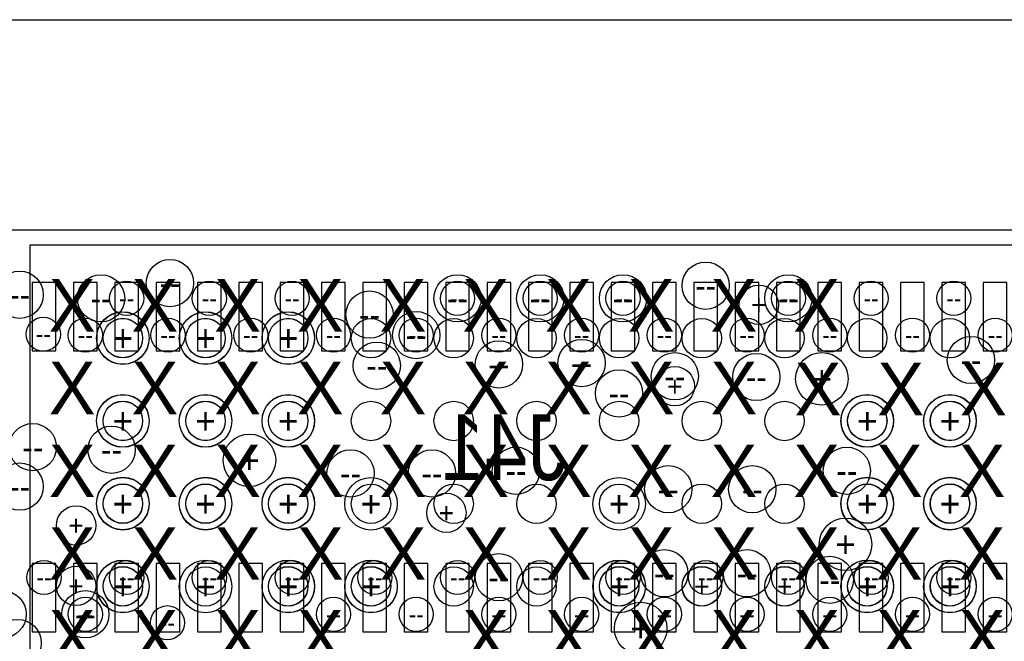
# Model space of a CAD drawing. Extents: x -22 to 398, y -34 to 263.
# Tile 19 of 39: x 25 to 35, y 29 to 35. Entities that reach past the tile are written whole.
import ezdxf
from ezdxf.enums import TextEntityAlignment as Align

# ---------------------------------------------------------------- set-up
doc = ezdxf.new("R2010")
doc.units = 0
for name, color, linetype in [('ASSY_BOT', 17, 'CONTINUOUS'), ('BOT', 16, 'CONTINUOUS'), ('DRILL', 12, 'CONTINUOUS'), ('OUTLINE', 6, 'CONTINUOUS'), ('SILK_TOP', 14, 'CONTINUOUS'), ('TOP', 15, 'CONTINUOUS')]:
    doc.layers.add(name, color=color, linetype=linetype)

# ---------------------------------------------------------------- blocks, each defined once
blk = doc.blocks.new('FIGURE_CIRCLE')
blk.add_circle((0, 0), 0.5)

msp = doc.modelspace()

# ---------------------------------------------------------------- linework, layer by layer
at = {"layer": 'BOT'}
for points in [[(25.381458, 32.040576), (25.381458, 32.700976), (25.152858, 32.700976), (25.152858, 32.040576)], [(25.781508, 32.040576), (25.781508, 32.700976), (25.552908, 32.700976), (25.552908, 32.040576)], [(26.181304, 32.040576), (26.181304, 32.700976), (25.952704, 32.700976), (25.952704, 32.040576)], [(26.581354, 32.040576), (26.581354, 32.700976), (26.352754, 32.700976), (26.352754, 32.040576)], [(26.981404, 32.040576), (26.981404, 32.700976), (26.752804, 32.700976), (26.752804, 32.040576)], [(27.381454, 32.040576), (27.381454, 32.700976), (27.152854, 32.700976), (27.152854, 32.040576)], [(27.781504, 32.040576), (27.781504, 32.700976), (27.552904, 32.700976), (27.552904, 32.040576)], [(28.1813, 32.040576), (28.1813, 32.700976), (27.9527, 32.700976), (27.9527, 32.040576)], [(28.58135, 32.040576), (28.58135, 32.700976), (28.35275, 32.700976), (28.35275, 32.040576)], [(28.9814, 32.040576), (28.9814, 32.700976), (28.7528, 32.700976), (28.7528, 32.040576)], [(29.38145, 32.040576), (29.38145, 32.700976), (29.15285, 32.700976), (29.15285, 32.040576)], [(29.7815, 32.040576), (29.7815, 32.700976), (29.5529, 32.700976), (29.5529, 32.040576)], [(30.18155, 32.040576), (30.18155, 32.700976), (29.95295, 32.700976), (29.95295, 32.040576)], [(30.5816, 32.040576), (30.5816, 32.700976), (30.353, 32.700976), (30.353, 32.040576)], [(30.981396, 32.040576), (30.981396, 32.700976), (30.752796, 32.700976), (30.752796, 32.040576)], [(31.381446, 32.040576), (31.381446, 32.700976), (31.152846, 32.700976), (31.152846, 32.040576)], [(31.781496, 32.040576), (31.781496, 32.700976), (31.552896, 32.700976), (31.552896, 32.040576)], [(32.181546, 32.040576), (32.181546, 32.700976), (31.952946, 32.700976), (31.952946, 32.040576)], [(32.581596, 32.040576), (32.581596, 32.700976), (32.352996, 32.700976), (32.352996, 32.040576)], [(32.981646, 32.040576), (32.981646, 32.700976), (32.753046, 32.700976), (32.753046, 32.040576)], [(33.381696, 32.040576), (33.381696, 32.700976), (33.153096, 32.700976), (33.153096, 32.040576)], [(33.781492, 32.040576), (33.781492, 32.700976), (33.552892, 32.700976), (33.552892, 32.040576)], [(34.181542, 32.040576), (34.181542, 32.700976), (33.952942, 32.700976), (33.952942, 32.040576)], [(34.581592, 32.040576), (34.581592, 32.700976), (34.352992, 32.700976), (34.352992, 32.040576)], [(25.381458, 29.325824), (25.381458, 29.986224), (25.152858, 29.986224), (25.152858, 29.325824)], [(25.781508, 29.325824), (25.781508, 29.986224), (25.552908, 29.986224), (25.552908, 29.325824)], [(26.181304, 29.325824), (26.181304, 29.986224), (25.952704, 29.986224), (25.952704, 29.325824)], [(26.581354, 29.325824), (26.581354, 29.986224), (26.352754, 29.986224), (26.352754, 29.325824)], [(26.981404, 29.325824), (26.981404, 29.986224), (26.752804, 29.986224), (26.752804, 29.325824)], [(27.381454, 29.325824), (27.381454, 29.986224), (27.152854, 29.986224), (27.152854, 29.325824)], [(27.781504, 29.325824), (27.781504, 29.986224), (27.552904, 29.986224), (27.552904, 29.325824)], [(28.1813, 29.325824), (28.1813, 29.986224), (27.9527, 29.986224), (27.9527, 29.325824)], [(28.58135, 29.325824), (28.58135, 29.986224), (28.35275, 29.986224), (28.35275, 29.325824)], [(28.9814, 29.325824), (28.9814, 29.986224), (28.7528, 29.986224), (28.7528, 29.325824)], [(29.38145, 29.325824), (29.38145, 29.986224), (29.15285, 29.986224), (29.15285, 29.325824)], [(29.7815, 29.325824), (29.7815, 29.986224), (29.5529, 29.986224), (29.5529, 29.325824)], [(30.18155, 29.325824), (30.18155, 29.986224), (29.95295, 29.986224), (29.95295, 29.325824)], [(30.5816, 29.325824), (30.5816, 29.986224), (30.353, 29.986224), (30.353, 29.325824)], [(30.981396, 29.325824), (30.981396, 29.986224), (30.752796, 29.986224), (30.752796, 29.325824)], [(31.381446, 29.325824), (31.381446, 29.986224), (31.152846, 29.986224), (31.152846, 29.325824)], [(31.781496, 29.325824), (31.781496, 29.986224), (31.552896, 29.986224), (31.552896, 29.325824)], [(32.181546, 29.325824), (32.181546, 29.986224), (31.952946, 29.986224), (31.952946, 29.325824)], [(32.581596, 29.325824), (32.581596, 29.986224), (32.352996, 29.986224), (32.352996, 29.325824)], [(32.981646, 29.325824), (32.981646, 29.986224), (32.753046, 29.986224), (32.753046, 29.325824)], [(33.381696, 29.325824), (33.381696, 29.986224), (33.153096, 29.986224), (33.153096, 29.325824)], [(33.781492, 29.325824), (33.781492, 29.986224), (33.552892, 29.986224), (33.552892, 29.325824)], [(34.181542, 29.325824), (34.181542, 29.986224), (33.952942, 29.986224), (33.952942, 29.325824)], [(34.581592, 29.325824), (34.581592, 29.986224), (34.352992, 29.986224), (34.352992, 29.325824)]]:
    msp.add_lwpolyline(points, close=True, dxfattribs=at)
at = {"layer": 'OUTLINE'}
msp.add_lwpolyline([(11.8745, 35.2425), (51.676808, 35.2425)], dxfattribs=at)
msp.add_lwpolyline([(52.6415, 7.8105), (14.2875, 7.8105), (11.8745, 7.8105, -0.414199), (10.9855, 8.6995), (10.9855, 11.1125), (10.9855, 29.9085), (10.9855, 32.3215, -0.414223), (11.8745, 33.2105), (14.2875, 33.2105), (52.6415, 33.2105, 0.414203)], format="xyb", dxfattribs=at)
at = {"layer": 'SILK_TOP'}
msp.add_lwpolyline([(25.129998, 33.062926), (25.129998, 12.062714), (46.13021, 12.062714), (46.13021, 33.062926)], close=True, dxfattribs=at)
at = {"layer": 'TOP'}
for centre in [(26.030174, 32.16275), (26.83002, 32.16275), (27.63012, 32.16275), (28.43022, 32.16275), (29.230066, 32.16275), (30.030166, 32.16275), (30.830012, 32.16275), (31.630112, 32.16275), (32.430212, 32.16275), (33.230058, 32.16275), (34.030158, 32.16275), (26.030174, 31.362904), (26.83002, 31.362904), (27.63012, 31.362904), (28.43022, 31.362904), (29.230066, 31.362904), (30.030166, 31.362904), (30.830012, 31.362904), (31.630112, 31.362904), (32.430212, 31.362904), (33.230058, 31.362904), (34.030158, 31.362904), (26.030174, 30.562804), (26.83002, 30.562804), (27.63012, 30.562804), (28.43022, 30.562804), (29.230066, 30.562804), (30.030166, 30.562804), (30.830012, 30.562804), (31.630112, 30.562804), (32.430212, 30.562804), (33.230058, 30.562804), (34.030158, 30.562804), (26.030174, 29.762704), (26.83002, 29.762704), (27.63012, 29.762704), (28.43022, 29.762704), (29.230066, 29.762704), (30.030166, 29.762704), (30.830012, 29.762704), (31.630112, 29.762704), (32.430212, 29.762704), (33.230058, 29.762704), (34.030158, 29.762704)]:
    msp.add_circle(centre, 0.1905, dxfattribs=at)

# ---------------------------------------------------------------- block references
at = {"layer": 'DRILL'}
for p, xscale, yscale in [((26.48585, 32.69615), 0.4572, 0.4572), ((31.66745, 32.67075), 0.4572, 0.4572), ((25.031954, 32.58312), 0.4572, 0.4572), ((25.819354, 32.548576), 0.4572, 0.4572), ((29.267404, 32.548576), 0.4572, 0.4572), ((30.067504, 32.548576), 0.4572, 0.4572), ((30.867604, 32.548576), 0.4572, 0.4572), ((32.467804, 32.548576), 0.4572, 0.4572), ((26.067004, 32.548576), 0.3302, 0.3302), ((26.867104, 32.548576), 0.3302, 0.3302), ((27.667204, 32.548576), 0.3302, 0.3302), ((29.267404, 32.548576), 0.3302, 0.3302), ((30.067504, 32.548576), 0.3302, 0.3302), ((30.867604, 32.548576), 0.3302, 0.3302), ((32.1818, 32.4866), 0.381, 0.381), ((32.467804, 32.548576), 0.3302, 0.3302), ((33.267904, 32.548576), 0.3302, 0.3302), ((34.068004, 32.548576), 0.3302, 0.3302), ((28.41625, 32.39135), 0.4572, 0.4572), ((26.030174, 32.165036), 0.508, 0.508), ((26.030174, 32.16275), 0.508, 0.508), ((26.83002, 32.16275), 0.508, 0.508), ((26.830274, 32.165036), 0.508, 0.508), ((27.63012, 32.16275), 0.508, 0.508), ((27.630374, 32.165036), 0.508, 0.508), ((28.867608, 32.192976), 0.4572, 0.4572), ((25.260554, 32.20212), 0.3302, 0.3302), ((25.667208, 32.192976), 0.3302, 0.3302), ((26.030174, 32.165036), 0.381, 0.381), ((26.467054, 32.192976), 0.3302, 0.3302), ((26.830274, 32.165036), 0.381, 0.381), ((27.267154, 32.192976), 0.3302, 0.3302), ((27.630374, 32.165036), 0.381, 0.381), ((28.067508, 32.192976), 0.3302, 0.3302), ((28.867608, 32.192976), 0.3302, 0.3302), ((29.667454, 32.192976), 0.3302, 0.3302), ((30.467554, 32.192976), 0.3302, 0.3302), ((31.267908, 32.192976), 0.3302, 0.3302), ((32.068008, 32.192976), 0.3302, 0.3302), ((32.867854, 32.192976), 0.3302, 0.3302), ((33.667954, 32.192976), 0.3302, 0.3302), ((34.468308, 32.192976), 0.3302, 0.3302), ((28.486354, 31.89732), 0.4572, 0.4572), ((29.667454, 31.91002), 0.4572, 0.4572), ((30.467554, 31.92272), 0.4572, 0.4572), ((34.233612, 31.952438), 0.4572, 0.4572), ((31.369254, 31.79572), 0.4572, 0.4572), ((32.157416, 31.788354), 0.4572, 0.4572), ((32.791654, 31.77032), 0.508, 0.508), ((30.82925, 31.62935), 0.4572, 0.4572), ((31.369, 31.6992), 0.381, 0.381), ((26.030174, 31.364936), 0.508, 0.508), ((26.030174, 31.362904), 0.508, 0.508), ((26.030174, 31.364936), 0.381, 0.381), ((26.83002, 31.362904), 0.508, 0.508), ((26.830274, 31.364936), 0.508, 0.508), ((26.830274, 31.364936), 0.381, 0.381), ((27.63012, 31.362904), 0.508, 0.508), ((27.630374, 31.364936), 0.508, 0.508), ((27.630374, 31.364936), 0.381, 0.381), ((33.229804, 31.362904), 0.508, 0.508), ((33.231074, 31.364936), 0.508, 0.508), ((33.231074, 31.364936), 0.381, 0.381), ((34.029904, 31.362904), 0.508, 0.508), ((34.031174, 31.364936), 0.508, 0.508), ((34.031174, 31.364936), 0.381, 0.381), ((25.158954, 31.10992), 0.4572, 0.4572), ((25.920954, 31.08452), 0.4572, 0.4572), ((27.254454, 30.98292), 0.508, 0.508), ((28.232354, 30.85592), 0.4572, 0.4572), ((29.019754, 30.85592), 0.4572, 0.4572), ((29.832554, 30.88132), 0.4572, 0.4572), ((33.032954, 30.88132), 0.4572, 0.4572), ((25.031954, 30.72892), 0.4572, 0.4572), ((31.305754, 30.70352), 0.4572, 0.4572), ((32.118554, 30.70352), 0.4572, 0.4572), ((26.030174, 30.564836), 0.508, 0.508), ((26.030174, 30.56255), 0.508, 0.508), ((26.83002, 30.56255), 0.508, 0.508), ((26.830274, 30.564836), 0.508, 0.508), ((27.63012, 30.56255), 0.508, 0.508), ((27.630374, 30.564836), 0.508, 0.508), ((28.43022, 30.562804), 0.508, 0.508), ((30.830012, 30.562804), 0.508, 0.508), ((33.229804, 30.56255), 0.508, 0.508), ((33.231074, 30.564836), 0.508, 0.508), ((34.029904, 30.56255), 0.508, 0.508), ((34.031174, 30.564836), 0.508, 0.508), ((26.030174, 30.564836), 0.381, 0.381), ((26.830274, 30.564836), 0.381, 0.381), ((27.630374, 30.564836), 0.381, 0.381), ((33.231074, 30.564836), 0.381, 0.381), ((34.031174, 30.564836), 0.381, 0.381), ((29.159454, 30.47492), 0.381, 0.381), ((25.5778, 30.353), 0.381, 0.381), ((33.020254, 30.17012), 0.508, 0.508), ((31.267908, 29.89072), 0.4572, 0.4572), ((32.068008, 29.890466), 0.4572, 0.4572), ((25.267158, 29.849826), 0.3302, 0.3302), ((26.030174, 29.764736), 0.508, 0.508), ((26.030174, 29.762704), 0.508, 0.508), ((26.067004, 29.849826), 0.3302, 0.3302), ((26.83002, 29.762704), 0.508, 0.508), ((26.867104, 29.849826), 0.3302, 0.3302), ((27.63012, 29.762704), 0.508, 0.508), ((27.630374, 29.764736), 0.508, 0.508), ((27.667204, 29.849826), 0.3302, 0.3302), ((28.43022, 29.762704), 0.508, 0.508), ((28.430474, 29.764736), 0.508, 0.508), ((28.467558, 29.849826), 0.3302, 0.3302), ((29.267404, 29.849826), 0.3302, 0.3302), ((29.667454, 29.85262), 0.4572, 0.4572), ((30.067504, 29.849826), 0.3302, 0.3302), ((30.830012, 29.762704), 0.508, 0.508), ((30.830774, 29.764736), 0.508, 0.508), ((30.867604, 29.849826), 0.3302, 0.3302), ((31.667958, 29.849826), 0.3302, 0.3302), ((32.467804, 29.849826), 0.3302, 0.3302), ((32.867854, 29.82722), 0.4572, 0.4572), ((33.229804, 29.762704), 0.508, 0.508), ((33.231074, 29.764736), 0.508, 0.508), ((33.267904, 29.849826), 0.3302, 0.3302), ((34.029904, 29.762704), 0.508, 0.508), ((34.031174, 29.764736), 0.508, 0.508), ((34.068004, 29.849826), 0.3302, 0.3302), ((25.5778, 29.7688), 0.381, 0.381), ((26.030174, 29.764736), 0.381, 0.381), ((27.630374, 29.764736), 0.381, 0.381), ((28.430474, 29.764736), 0.381, 0.381), ((30.830774, 29.764736), 0.381, 0.381), ((31.630874, 29.764736), 0.381, 0.381), ((32.430974, 29.764736), 0.381, 0.381), ((33.231074, 29.764736), 0.381, 0.381), ((34.031174, 29.764736), 0.381, 0.381), ((24.867108, 29.494226), 0.4572, 0.4572), ((25.667208, 29.494226), 0.4572, 0.4572), ((25.667208, 29.494226), 0.3302, 0.3302), ((28.067508, 29.494226), 0.3302, 0.3302), ((28.867608, 29.494226), 0.3302, 0.3302), ((29.667454, 29.494226), 0.3302, 0.3302), ((30.467554, 29.494226), 0.3302, 0.3302), ((31.267908, 29.494226), 0.3302, 0.3302), ((32.068008, 29.494226), 0.3302, 0.3302), ((32.867854, 29.494226), 0.3302, 0.3302), ((33.667954, 29.494226), 0.3302, 0.3302), ((34.468308, 29.494226), 0.3302, 0.3302), ((26.461212, 29.412438), 0.3302, 0.3302), ((31.039054, 29.35732), 0.508, 0.508), ((25.01265, 29.21635), 0.4572, 0.4572)]:
    msp.add_blockref('FIGURE_CIRCLE', p, dxfattribs=dict(at, xscale=xscale, yscale=yscale))

# ---------------------------------------------------------------- texts
at = {"layer": 'ASSY_BOT', "text_generation_flag": 2, "width": 0.8784}
msp.add_text('J41', height=0.635, dxfattribs=at).set_placement((29.71292, 30.790896), align=Align.CENTER)
at = {"layer": 'DRILL'}
for s, height, p in [('X', 0.508, (25.539954, 32.48152)), ('X', 0.508, (26.340054, 32.48152)), ('--', 0.2286, (26.48585, 32.69615)), ('X', 0.508, (27.140154, 32.48152)), ('X', 0.508, (27.940254, 32.48152)), ('X', 0.508, (28.740354, 32.48152)), ('X', 0.508, (29.540454, 32.48152)), ('X', 0.508, (30.340554, 32.48152)), ('X', 0.508, (31.140654, 32.48152)), ('X', 0.508, (31.940754, 32.48152)), ('X', 0.508, (32.740854, 32.48152)), ('--', 0.2286, (31.66745, 32.67075)), ('--', 0.2286, (25.031954, 32.58312)), ('--', 0.2286, (25.819354, 32.548576)), ('--', 0.1651, (26.067004, 32.548576)), ('--', 0.1651, (26.867104, 32.548576)), ('--', 0.1651, (27.667204, 32.548576)), ('--', 0.2286, (29.267404, 32.548576)), ('--', 0.1651, (29.267404, 32.548576)), ('--', 0.2286, (30.067504, 32.548576)), ('--', 0.1651, (30.067504, 32.548576)), ('--', 0.2286, (30.867604, 32.548576)), ('--', 0.1651, (30.867604, 32.548576)), ('+', 0.1905, (32.1818, 32.4866)), ('--', 0.2286, (32.467804, 32.548576)), ('--', 0.1651, (32.467804, 32.548576)), ('--', 0.1651, (33.267904, 32.548576)), ('--', 0.1651, (34.068004, 32.548576)), ('--', 0.2286, (28.41625, 32.39135)), ('+', 0.254, (26.030174, 32.165036)), ('+', 0.254, (26.030174, 32.16275)), ('+', 0.1905, (26.030174, 32.165036)), ('+', 0.254, (26.83002, 32.16275)), ('+', 0.254, (26.830274, 32.165036)), ('+', 0.1905, (26.830274, 32.165036)), ('+', 0.254, (27.63012, 32.16275)), ('+', 0.254, (27.630374, 32.165036)), ('+', 0.1905, (27.630374, 32.165036)), ('--', 0.1651, (25.260554, 32.20212)), ('--', 0.1651, (25.667208, 32.192976)), ('--', 0.1651, (26.467054, 32.192976)), ('--', 0.1651, (27.267154, 32.192976)), ('--', 0.1651, (28.067508, 32.192976)), ('--', 0.2286, (28.867608, 32.192976)), ('--', 0.1651, (28.867608, 32.192976)), ('--', 0.1651, (29.667454, 32.192976)), ('--', 0.1651, (30.467554, 32.192976)), ('--', 0.1651, (31.267908, 32.192976)), ('--', 0.1651, (32.068008, 32.192976)), ('--', 0.1651, (32.867854, 32.192976)), ('--', 0.1651, (33.667954, 32.192976)), ('--', 0.1651, (34.468308, 32.192976)), ('X', 0.508, (25.539954, 31.68142)), ('X', 0.508, (26.340054, 31.68142)), ('X', 0.508, (27.140154, 31.68142)), ('X', 0.508, (27.940254, 31.68142)), ('X', 0.508, (28.740354, 31.68142)), ('X', 0.508, (29.540454, 31.68142)), ('X', 0.508, (30.340554, 31.68142)), ('--', 0.2286, (30.467554, 31.92272)), ('X', 0.508, (31.140654, 31.68142)), ('X', 0.508, (31.940754, 31.68142)), ('X', 0.508, (32.754062, 31.673038)), ('X', 0.508, (33.554162, 31.673038)), ('--', 0.2286, (34.233612, 31.952438)), ('X', 0.508, (34.354262, 31.673038)), ('--', 0.2286, (28.486354, 31.89732)), ('--', 0.2286, (29.667454, 31.91002)), ('+', 0.254, (32.791654, 31.77032)), ('--', 0.2286, (31.369254, 31.79572)), ('+', 0.1905, (31.369, 31.6992)), ('--', 0.2286, (32.157416, 31.788354)), ('--', 0.2286, (30.82925, 31.62935)), ('+', 0.254, (26.030174, 31.364936)), ('+', 0.254, (26.030174, 31.362904)), ('+', 0.1905, (26.030174, 31.364936)), ('+', 0.254, (26.83002, 31.362904)), ('+', 0.254, (26.830274, 31.364936)), ('+', 0.1905, (26.830274, 31.364936)), ('+', 0.254, (27.63012, 31.362904)), ('+', 0.254, (27.630374, 31.364936)), ('+', 0.1905, (27.630374, 31.364936)), ('+', 0.254, (33.229804, 31.362904)), ('+', 0.254, (33.231074, 31.364936)), ('+', 0.1905, (33.231074, 31.364936)), ('+', 0.254, (34.029904, 31.362904)), ('+', 0.254, (34.031174, 31.364936)), ('+', 0.1905, (34.031174, 31.364936)), ('--', 0.2286, (25.158954, 31.10992)), ('X', 0.508, (25.539954, 30.88132)), ('--', 0.2286, (25.920954, 31.08452)), ('X', 0.508, (26.340054, 30.88132)), ('X', 0.508, (27.140154, 30.88132)), ('+', 0.254, (27.254454, 30.98292)), ('X', 0.508, (27.940254, 30.88132)), ('X', 0.508, (28.740354, 30.88132)), ('X', 0.508, (29.540454, 30.88132)), ('X', 0.508, (30.340554, 30.88132)), ('X', 0.508, (31.140654, 30.88132)), ('X', 0.508, (31.940754, 30.88132)), ('X', 0.508, (32.740854, 30.88132)), ('X', 0.508, (33.540954, 30.88132)), ('X', 0.508, (34.341054, 30.88132)), ('--', 0.2286, (29.832554, 30.88132)), ('--', 0.2286, (33.032954, 30.88132)), ('--', 0.2286, (28.232354, 30.85592)), ('--', 0.2286, (29.019754, 30.85592)), ('--', 0.2286, (25.031954, 30.72892)), ('--', 0.2286, (31.305754, 30.70352)), ('--', 0.2286, (32.118554, 30.70352)), ('+', 0.254, (26.030174, 30.564836)), ('+', 0.254, (26.030174, 30.56255)), ('+', 0.1905, (26.030174, 30.564836)), ('+', 0.254, (26.83002, 30.56255)), ('+', 0.254, (26.830274, 30.564836)), ('+', 0.1905, (26.830274, 30.564836)), ('+', 0.254, (27.63012, 30.56255)), ('+', 0.254, (27.630374, 30.564836)), ('+', 0.1905, (27.630374, 30.564836)), ('+', 0.254, (28.43022, 30.562804)), ('+', 0.254, (30.830012, 30.562804)), ('+', 0.254, (33.229804, 30.56255)), ('+', 0.254, (33.231074, 30.564836)), ('+', 0.1905, (33.231074, 30.564836)), ('+', 0.254, (34.029904, 30.56255)), ('+', 0.254, (34.031174, 30.564836)), ('+', 0.1905, (34.031174, 30.564836)), ('+', 0.1905, (29.159454, 30.47492)), ('+', 0.1905, (25.5778, 30.353)), ('X', 0.508, (25.539954, 30.08122)), ('X', 0.508, (26.340054, 30.08122)), ('X', 0.508, (27.140154, 30.08122)), ('X', 0.508, (27.940254, 30.08122)), ('X', 0.508, (28.740354, 30.08122)), ('X', 0.508, (29.540454, 30.08122)), ('X', 0.508, (30.340554, 30.08122)), ('X', 0.508, (31.140654, 30.08122)), ('X', 0.508, (31.940754, 30.08122)), ('X', 0.508, (32.740854, 30.08122)), ('X', 0.508, (33.540954, 30.08122)), ('X', 0.508, (34.341054, 30.08122)), ('+', 0.254, (33.020254, 30.17012)), ('--', 0.1651, (25.267158, 29.849826)), ('+', 0.1905, (25.5778, 29.7688)), ('+', 0.254, (26.030174, 29.764736)), ('+', 0.254, (26.030174, 29.762704)), ('+', 0.1905, (26.030174, 29.764736)), ('--', 0.1651, (26.067004, 29.849826)), ('+', 0.254, (26.83002, 29.762704)), ('--', 0.1651, (26.867104, 29.849826)), ('+', 0.254, (27.63012, 29.762704)), ('+', 0.254, (27.630374, 29.764736)), ('+', 0.1905, (27.630374, 29.764736)), ('--', 0.1651, (27.667204, 29.849826)), ('+', 0.254, (28.43022, 29.762704)), ('+', 0.254, (28.430474, 29.764736)), ('+', 0.1905, (28.430474, 29.764736)), ('--', 0.1651, (28.467558, 29.849826)), ('--', 0.1651, (29.267404, 29.849826)), ('--', 0.2286, (29.667454, 29.85262)), ('--', 0.1651, (30.067504, 29.849826)), ('+', 0.254, (30.830012, 29.762704)), ('+', 0.254, (30.830774, 29.764736)), ('+', 0.1905, (30.830774, 29.764736)), ('--', 0.1651, (30.867604, 29.849826)), ('--', 0.2286, (31.267908, 29.89072)), ('+', 0.1905, (31.630874, 29.764736)), ('--', 0.1651, (31.667958, 29.849826)), ('--', 0.2286, (32.068008, 29.890466)), ('+', 0.1905, (32.430974, 29.764736)), ('--', 0.1651, (32.467804, 29.849826)), ('--', 0.2286, (32.867854, 29.82722)), ('+', 0.254, (33.229804, 29.762704)), ('+', 0.254, (33.231074, 29.764736)), ('+', 0.1905, (33.231074, 29.764736)), ('--', 0.1651, (33.267904, 29.849826)), ('+', 0.254, (34.029904, 29.762704)), ('+', 0.254, (34.031174, 29.764736)), ('+', 0.1905, (34.031174, 29.764736)), ('--', 0.1651, (34.068004, 29.849826)), ('X', 0.508, (25.539954, 29.28112)), ('X', 0.508, (26.340054, 29.28112)), ('X', 0.508, (27.140154, 29.28112)), ('X', 0.508, (27.940254, 29.28112)), ('X', 0.508, (29.540454, 29.28112)), ('X', 0.508, (30.340554, 29.28112)), ('X', 0.508, (31.140654, 29.28112)), ('X', 0.508, (31.940754, 29.28112)), ('X', 0.508, (32.740854, 29.28112)), ('X', 0.508, (33.540954, 29.28112)), ('X', 0.508, (34.341054, 29.28112)), ('--', 0.2286, (25.667208, 29.494226)), ('--', 0.1651, (25.667208, 29.494226)), ('--', 0.1651, (28.067508, 29.494226)), ('--', 0.1651, (28.867608, 29.494226)), ('--', 0.1651, (29.667454, 29.494226)), ('--', 0.1651, (30.467554, 29.494226)), ('+', 0.254, (31.039054, 29.35732)), ('--', 0.1651, (31.267908, 29.494226)), ('--', 0.1651, (32.068008, 29.494226)), ('--', 0.1651, (32.867854, 29.494226)), ('--', 0.1651, (33.667954, 29.494226)), ('--', 0.1651, (34.468308, 29.494226)), ('--', 0.1651, (26.461212, 29.412438))]:
    msp.add_text(s, height=height, dxfattribs=at).set_placement(p, align=Align.MIDDLE_CENTER)

doc.saveas('drawing.dxf')
